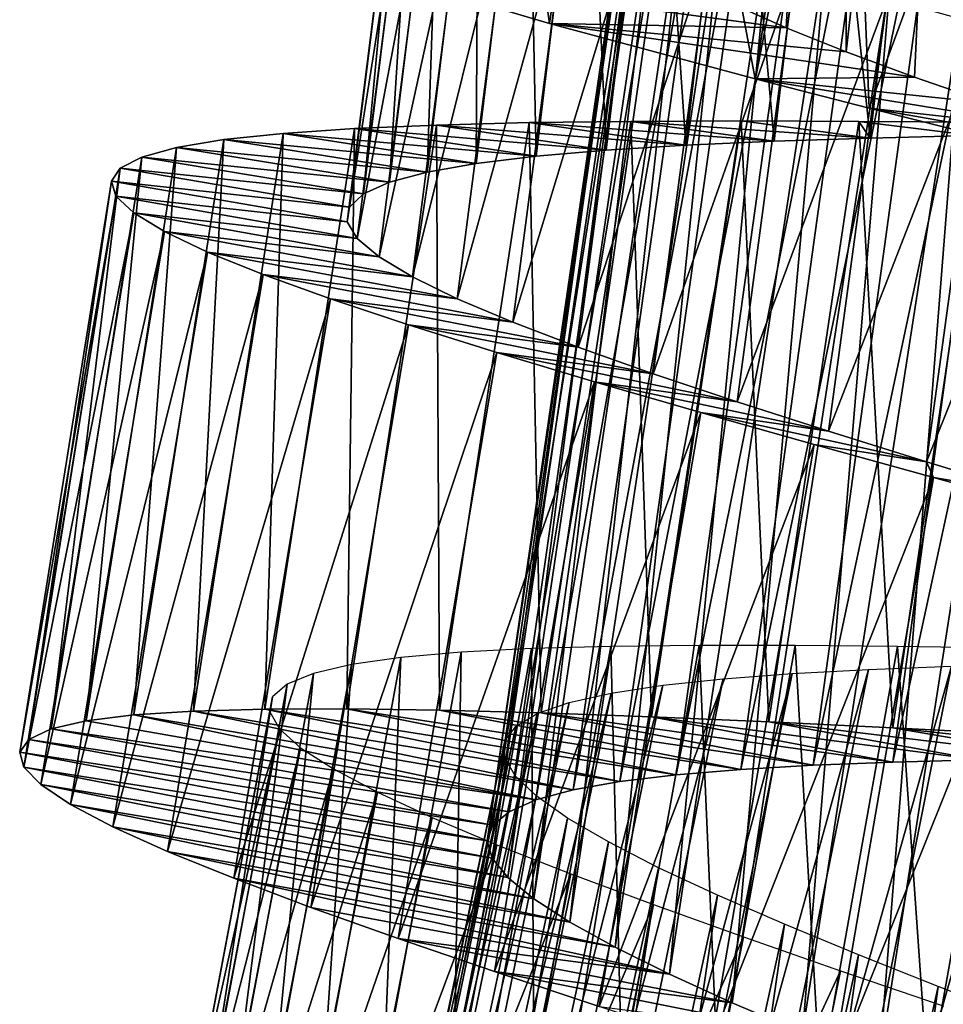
# Model space of a CAD drawing. Header units: millimetres. Extents: x -223 to 138, y -45 to 391.
# Tile 92 of 159: x -183.17 to -178.51, y 124.02 to 128.99. Entities that reach past the tile are written whole.
import ezdxf

# ---------------------------------------------------------------- set-up
doc = ezdxf.new("R2010")
doc.units = ezdxf.units.MM
doc.header["$LTSCALE"] = 81.481481
for name, color, linetype in [('144', 7, 'CONTINUOUS'), ('145', 7, 'CONTINUOUS'), ('146', 7, 'CONTINUOUS'), ('161', 7, 'CONTINUOUS'), ('162', 7, 'CONTINUOUS'), ('167', 7, 'CONTINUOUS'), ('169', 7, 'CONTINUOUS'), ('170', 7, 'CONTINUOUS')]:
    doc.layers.add(name, color=color, linetype=linetype)

msp = doc.modelspace()

# ---------------------------------------------------------------- linework, layer by layer
at = {"layer": '144', "color": 7, "linetype": 'CONTINUOUS', "true_color": 0xaaaaaa}
for points in [[(-182.2919, 125.4976, -36.7006), (-182.5931, 125.4779, -37.3199), (-180.3755, 125.0991, -38.1622), (-182.2919, 125.4976, -36.7006)], [(-181.932, 125.5077, -36.1123), (-182.2919, 125.4976, -36.7006), (-180.1386, 125.1412, -37.7129), (-181.932, 125.5077, -36.1123)], [(-180.1386, 125.1412, -37.7129), (-182.2919, 125.4976, -36.7006), (-180.3755, 125.0991, -38.1622), (-180.1386, 125.1412, -37.7129)], [(-181.5167, 125.5089, -35.5605), (-181.932, 125.5077, -36.1123), (-179.8551, 125.1755, -37.2913), (-181.5167, 125.5089, -35.5605)], [(-179.8551, 125.1755, -37.2913), (-181.932, 125.5077, -36.1123), (-180.1386, 125.1412, -37.7129), (-179.8551, 125.1755, -37.2913)], [(-181.0502, 125.5021, -35.0514), (-181.5167, 125.5089, -35.5605), (-179.5285, 125.2029, -36.9023), (-181.0502, 125.5021, -35.0514)], [(-179.5285, 125.2029, -36.9023), (-181.5167, 125.5089, -35.5605), (-179.8551, 125.1755, -37.2913), (-179.5285, 125.2029, -36.9023)], [(-180.5364, 125.488, -34.5905), (-181.0502, 125.5021, -35.0514), (-179.1627, 125.2241, -36.551), (-180.5364, 125.488, -34.5905)], [(-179.1627, 125.2241, -36.551), (-181.0502, 125.5021, -35.0514), (-179.5285, 125.2029, -36.9023), (-179.1627, 125.2241, -36.551)], [(-179.9802, 125.4677, -34.1813), (-180.5364, 125.488, -34.5905), (-178.7609, 125.2399, -36.2406), (-179.9802, 125.4677, -34.1813)], [(-178.7609, 125.2399, -36.2406), (-180.5364, 125.488, -34.5905), (-179.1627, 125.2241, -36.551), (-178.7609, 125.2399, -36.2406)], [(-182.833, 125.4479, -37.9653), (-183.0097, 125.4069, -38.6307), (-180.5626, 125.0486, -38.6339), (-182.833, 125.4479, -37.9653)], [(-182.5931, 125.4779, -37.3199), (-182.833, 125.4479, -37.9653), (-180.5626, 125.0486, -38.6339), (-182.5931, 125.4779, -37.3199)], [(-180.3755, 125.0991, -38.1622), (-182.5931, 125.4779, -37.3199), (-180.5626, 125.0486, -38.6339), (-180.3755, 125.0991, -38.1622)], [(-179.3865, 125.4422, -33.8275), (-179.9802, 125.4677, -34.1813), (-178.3265, 125.2513, -35.9736), (-179.3865, 125.4422, -33.8275)], [(-178.3265, 125.2513, -35.9736), (-179.9802, 125.4677, -34.1813), (-178.7609, 125.2399, -36.2406), (-178.3265, 125.2513, -35.9736)], [(-178.7612, 125.4126, -33.5332), (-179.3865, 125.4422, -33.8275), (-177.8653, 125.2593, -35.7545), (-178.7612, 125.4126, -33.5332)], [(-177.8653, 125.2593, -35.7545), (-179.3865, 125.4422, -33.8275), (-178.3265, 125.2513, -35.9736), (-177.8653, 125.2593, -35.7545)], [(-183.0097, 125.4069, -38.6307), (-183.1221, 125.3546, -39.3095), (-180.698, 124.9892, -39.1218), (-183.0097, 125.4069, -38.6307)], [(-180.5626, 125.0486, -38.6339), (-183.0097, 125.4069, -38.6307), (-180.698, 124.9892, -39.1218), (-180.5626, 125.0486, -38.6339)], [(-178.1106, 125.3798, -33.3019), (-178.7612, 125.4126, -33.5332), (-177.3838, 125.2647, -35.5868), (-178.1106, 125.3798, -33.3019)], [(-177.3838, 125.2647, -35.5868), (-178.7612, 125.4126, -33.5332), (-177.8653, 125.2593, -35.7545), (-177.3838, 125.2647, -35.5868)], [(-183.1221, 125.3546, -39.3095), (-183.1686, 125.2906, -39.9952), (-180.7804, 124.9206, -39.6199), (-183.1221, 125.3546, -39.3095)], [(-180.698, 124.9892, -39.1218), (-183.1221, 125.3546, -39.3095), (-180.7804, 124.9206, -39.6199), (-180.698, 124.9892, -39.1218)], [(-183.1686, 125.2906, -39.9952), (-183.1484, 125.2145, -40.6811), (-180.809, 124.8424, -40.1226), (-183.1686, 125.2906, -39.9952)], [(-180.7804, 124.9206, -39.6199), (-183.1686, 125.2906, -39.9952), (-180.809, 124.8424, -40.1226), (-180.7804, 124.9206, -39.6199)], [(-183.1484, 125.2145, -40.6811), (-183.0623, 125.1262, -41.3606), (-180.7832, 124.7542, -40.6244), (-183.1484, 125.2145, -40.6811)], [(-180.809, 124.8424, -40.1226), (-183.1484, 125.2145, -40.6811), (-180.7832, 124.7542, -40.6244), (-180.809, 124.8424, -40.1226)], [(-183.0623, 125.1262, -41.3606), (-182.9117, 125.0258, -42.0273), (-180.7042, 124.6562, -41.1182), (-183.0623, 125.1262, -41.3606)], [(-180.7832, 124.7542, -40.6244), (-183.0623, 125.1262, -41.3606), (-180.7042, 124.6562, -41.1182), (-180.7832, 124.7542, -40.6244)], [(-182.9117, 125.0258, -42.0273), (-182.6977, 124.9134, -42.6747), (-180.5735, 124.5488, -41.5971), (-182.9117, 125.0258, -42.0273)], [(-180.7042, 124.6562, -41.1182), (-182.9117, 125.0258, -42.0273), (-180.5735, 124.5488, -41.5971), (-180.7042, 124.6562, -41.1182)], [(-182.6977, 124.9134, -42.6747), (-182.4219, 124.7889, -43.2963), (-180.3925, 124.4317, -42.0567), (-182.6977, 124.9134, -42.6747)], [(-180.5735, 124.5488, -41.5971), (-182.6977, 124.9134, -42.6747), (-180.3925, 124.4317, -42.0567), (-180.5735, 124.5488, -41.5971)], [(-182.4219, 124.7889, -43.2963), (-182.0878, 124.653, -43.8862), (-180.1629, 124.3049, -42.4929), (-182.4219, 124.7889, -43.2963)], [(-180.3925, 124.4317, -42.0567), (-182.4219, 124.7889, -43.2963), (-180.1629, 124.3049, -42.4929), (-180.3925, 124.4317, -42.0567)], [(-182.0878, 124.653, -43.8862), (-181.6989, 124.506, -44.4388), (-179.8882, 124.1689, -42.9001), (-182.0878, 124.653, -43.8862)], [(-180.1629, 124.3049, -42.4929), (-182.0878, 124.653, -43.8862), (-179.8882, 124.1689, -42.9001), (-180.1629, 124.3049, -42.4929)], [(-181.6989, 124.506, -44.4388), (-181.259, 124.3485, -44.9487), (-179.8882, 124.1689, -42.9001), (-181.6989, 124.506, -44.4388)], [(-181.259, 124.3485, -44.9487), (-180.7719, 124.1812, -45.4105), (-179.5718, 124.0244, -43.2725), (-181.259, 124.3485, -44.9487)], [(-179.8882, 124.1689, -42.9001), (-181.259, 124.3485, -44.9487), (-179.5718, 124.0244, -43.2725), (-179.8882, 124.1689, -42.9001)], [(-180.7719, 124.1812, -45.4105), (-180.2429, 124.0048, -45.8201), (-179.2174, 123.8719, -43.6056), (-180.7719, 124.1812, -45.4105)], [(-179.5718, 124.0244, -43.2725), (-180.7719, 124.1812, -45.4105), (-179.2174, 123.8719, -43.6056), (-179.5718, 124.0244, -43.2725)]]:
    msp.add_3dface(points, dxfattribs=at)
at = {"layer": '145', "color": 7, "linetype": 'CONTINUOUS', "true_color": 0xaaaaaa}
for points in [[(-180.5975, 128.4695, -35.0514), (-179.8061, 128.3558, -35.9495), (-181.064, 128.4577, -35.5605), (-180.5975, 128.4695, -35.0514)], [(-180.0836, 128.476, -34.5905), (-179.3601, 128.3758, -35.5436), (-180.5975, 128.4695, -35.0514), (-180.0836, 128.476, -34.5905)], [(-179.3601, 128.3758, -35.5436), (-179.8061, 128.3558, -35.9495), (-180.5975, 128.4695, -35.0514), (-179.3601, 128.3758, -35.5436)], [(-179.527, 128.478, -34.1813), (-178.8759, 128.3916, -35.1856), (-180.0836, 128.476, -34.5905), (-179.527, 128.478, -34.1813)], [(-178.8759, 128.3916, -35.1856), (-179.3601, 128.3758, -35.5436), (-180.0836, 128.476, -34.5905), (-178.8759, 128.3916, -35.1856)], [(-178.9328, 128.4762, -33.8275), (-178.8759, 128.3916, -35.1856), (-179.527, 128.478, -34.1813), (-178.9328, 128.4762, -33.8275)], [(-178.3582, 128.404, -34.8786), (-178.8759, 128.3916, -35.1856), (-178.9328, 128.4762, -33.8275), (-178.3582, 128.404, -34.8786)], [(-178.3068, 128.4716, -33.5332), (-178.3582, 128.404, -34.8786), (-178.9328, 128.4762, -33.8275), (-178.3068, 128.4716, -33.5332)], [(-181.8381, 128.4154, -36.7006), (-180.8637, 128.2634, -37.406), (-182.1383, 128.3837, -37.3199), (-181.8381, 128.4154, -36.7006)], [(-181.4788, 128.4399, -36.1123), (-180.5616, 128.3002, -36.8862), (-181.8381, 128.4154, -36.7006), (-181.4788, 128.4399, -36.1123)], [(-180.5616, 128.3002, -36.8862), (-180.8637, 128.2634, -37.406), (-181.8381, 128.4154, -36.7006), (-180.5616, 128.3002, -36.8862)], [(-181.064, 128.4577, -35.5605), (-180.208, 128.3307, -36.3991), (-181.4788, 128.4399, -36.1123), (-181.064, 128.4577, -35.5605)], [(-180.208, 128.3307, -36.3991), (-180.5616, 128.3002, -36.8862), (-181.4788, 128.4399, -36.1123), (-180.208, 128.3307, -36.3991)], [(-179.8061, 128.3558, -35.9495), (-180.208, 128.3307, -36.3991), (-181.064, 128.4577, -35.5605), (-179.8061, 128.3558, -35.9495)], [(-182.1383, 128.3837, -37.3199), (-181.1115, 128.2197, -37.9538), (-182.3768, 128.344, -37.9653), (-182.1383, 128.3837, -37.3199)], [(-180.8637, 128.2634, -37.406), (-181.1115, 128.2197, -37.9538), (-182.1383, 128.3837, -37.3199), (-180.8637, 128.2634, -37.406)], [(-182.3768, 128.344, -37.9653), (-181.3019, 128.1686, -38.524), (-182.5517, 128.296, -38.6307), (-182.3768, 128.344, -37.9653)], [(-181.1115, 128.2197, -37.9538), (-181.3019, 128.1686, -38.524), (-182.3768, 128.344, -37.9653), (-181.1115, 128.2197, -37.9538)], [(-182.5517, 128.296, -38.6307), (-181.4332, 128.1098, -39.109), (-182.6619, 128.2393, -39.3095), (-182.5517, 128.296, -38.6307)], [(-181.3019, 128.1686, -38.524), (-181.4332, 128.1098, -39.109), (-182.5517, 128.296, -38.6307), (-181.3019, 128.1686, -38.524)], [(-182.6619, 128.2393, -39.3095), (-181.5046, 128.043, -39.7022), (-182.7058, 128.1735, -39.9952), (-182.6619, 128.2393, -39.3095)], [(-181.4332, 128.1098, -39.109), (-181.5046, 128.043, -39.7022), (-182.6619, 128.2393, -39.3095), (-181.4332, 128.1098, -39.109)], [(-181.5046, 128.043, -39.7022), (-181.515, 127.9678, -40.2988), (-182.7058, 128.1735, -39.9952), (-181.5046, 128.043, -39.7022)], [(-182.7058, 128.1735, -39.9952), (-181.515, 127.9678, -40.2988), (-182.6826, 128.0982, -40.6811), (-182.7058, 128.1735, -39.9952)], [(-181.515, 127.9678, -40.2988), (-181.4646, 127.8838, -40.8928), (-182.6826, 128.0982, -40.6811), (-181.515, 127.9678, -40.2988)], [(-182.6826, 128.0982, -40.6811), (-181.4646, 127.8838, -40.8928), (-182.5931, 128.0135, -41.3606), (-182.6826, 128.0982, -40.6811)], [(-181.4646, 127.8838, -40.8928), (-181.3544, 127.7912, -41.4774), (-182.5931, 128.0135, -41.3606), (-181.4646, 127.8838, -40.8928)], [(-182.5931, 128.0135, -41.3606), (-181.3544, 127.7912, -41.4774), (-182.4385, 127.9192, -42.0273), (-182.5931, 128.0135, -41.3606)], [(-181.3544, 127.7912, -41.4774), (-181.1858, 127.69, -42.0459), (-182.4385, 127.9192, -42.0273), (-181.3544, 127.7912, -41.4774)], [(-182.4385, 127.9192, -42.0273), (-181.1858, 127.69, -42.0459), (-182.2202, 127.8154, -42.6747), (-182.4385, 127.9192, -42.0273)], [(-181.1858, 127.69, -42.0459), (-180.9602, 127.5802, -42.5926), (-182.2202, 127.8154, -42.6747), (-181.1858, 127.69, -42.0459)], [(-182.2202, 127.8154, -42.6747), (-180.9602, 127.5802, -42.5926), (-181.9397, 127.7021, -43.2963), (-182.2202, 127.8154, -42.6747)], [(-180.9602, 127.5802, -42.5926), (-180.6801, 127.462, -43.112), (-181.9397, 127.7021, -43.2963), (-180.9602, 127.5802, -42.5926)], [(-181.9397, 127.7021, -43.2963), (-180.6801, 127.462, -43.112), (-181.6004, 127.5796, -43.8862), (-181.9397, 127.7021, -43.2963)], [(-180.6801, 127.462, -43.112), (-180.3491, 127.3356, -43.5988), (-181.6004, 127.5796, -43.8862), (-180.6801, 127.462, -43.112)], [(-181.6004, 127.5796, -43.8862), (-180.3491, 127.3356, -43.5988), (-181.2059, 127.4483, -44.4388), (-181.6004, 127.5796, -43.8862)], [(-180.3491, 127.3356, -43.5988), (-179.9702, 127.2013, -44.048), (-181.2059, 127.4483, -44.4388), (-180.3491, 127.3356, -43.5988)], [(-181.2059, 127.4483, -44.4388), (-179.9702, 127.2013, -44.048), (-180.7601, 127.3086, -44.9487), (-181.2059, 127.4483, -44.4388)], [(-179.9702, 127.2013, -44.048), (-179.5473, 127.0596, -44.4542), (-180.7601, 127.3086, -44.9487), (-179.9702, 127.2013, -44.048)], [(-180.7601, 127.3086, -44.9487), (-179.5473, 127.0596, -44.4542), (-180.2667, 127.1608, -45.4105), (-180.7601, 127.3086, -44.9487)], [(-179.5473, 127.0596, -44.4542), (-179.0856, 126.9112, -44.8128), (-180.2667, 127.1608, -45.4105), (-179.5473, 127.0596, -44.4542)], [(-180.2667, 127.1608, -45.4105), (-179.0856, 126.9112, -44.8128), (-179.731, 127.0057, -45.8201), (-180.2667, 127.1608, -45.4105)], [(-179.0856, 126.9112, -44.8128), (-178.5908, 126.7568, -45.1204), (-179.731, 127.0057, -45.8201), (-179.0856, 126.9112, -44.8128)], [(-179.731, 127.0057, -45.8201), (-178.5908, 126.7568, -45.1204), (-179.1588, 126.844, -46.1739), (-179.731, 127.0057, -45.8201)], [(-179.1588, 126.844, -46.1739), (-178.5908, 126.7568, -45.1204), (-178.5553, 126.6764, -46.468), (-179.1588, 126.844, -46.1739)], [(-178.5908, 126.7568, -45.1204), (-178.0675, 126.597, -45.3737), (-178.5553, 126.6764, -46.468), (-178.5908, 126.7568, -45.1204)], [(-178.5553, 126.6764, -46.468), (-178.0675, 126.597, -45.3737), (-177.9266, 126.5037, -46.6992), (-178.5553, 126.6764, -46.468)]]:
    msp.add_3dface(points, dxfattribs=at)
at = {"layer": '146', "color": 7, "linetype": 'CONTINUOUS', "true_color": 0xaaaaaa}
for points in [[(-181.0502, 125.5021, -35.0514), (-180.5975, 128.4695, -35.0514), (-181.064, 128.4577, -35.5605), (-181.0502, 125.5021, -35.0514)], [(-181.0502, 125.5021, -35.0514), (-180.5364, 125.488, -34.5905), (-180.5975, 128.4695, -35.0514), (-181.0502, 125.5021, -35.0514)], [(-180.5364, 125.488, -34.5905), (-180.0836, 128.476, -34.5905), (-180.5975, 128.4695, -35.0514), (-180.5364, 125.488, -34.5905)], [(-180.5364, 125.488, -34.5905), (-179.9802, 125.4677, -34.1813), (-180.0836, 128.476, -34.5905), (-180.5364, 125.488, -34.5905)], [(-179.9802, 125.4677, -34.1813), (-179.527, 128.478, -34.1813), (-180.0836, 128.476, -34.5905), (-179.9802, 125.4677, -34.1813)], [(-179.9802, 125.4677, -34.1813), (-179.3865, 125.4422, -33.8275), (-179.527, 128.478, -34.1813), (-179.9802, 125.4677, -34.1813)], [(-179.3865, 125.4422, -33.8275), (-178.9328, 128.4762, -33.8275), (-179.527, 128.478, -34.1813), (-179.3865, 125.4422, -33.8275)], [(-179.3865, 125.4422, -33.8275), (-178.7612, 125.4126, -33.5332), (-178.9328, 128.4762, -33.8275), (-179.3865, 125.4422, -33.8275)], [(-178.7612, 125.4126, -33.5332), (-178.3068, 128.4716, -33.5332), (-178.9328, 128.4762, -33.8275), (-178.7612, 125.4126, -33.5332)], [(-178.7612, 125.4126, -33.5332), (-178.1106, 125.3798, -33.3019), (-178.3068, 128.4716, -33.5332), (-178.7612, 125.4126, -33.5332)], [(-182.2919, 125.4976, -36.7006), (-181.932, 125.5077, -36.1123), (-181.8381, 128.4154, -36.7006), (-182.2919, 125.4976, -36.7006)], [(-182.2919, 125.4976, -36.7006), (-181.8381, 128.4154, -36.7006), (-182.1383, 128.3837, -37.3199), (-182.2919, 125.4976, -36.7006)], [(-181.932, 125.5077, -36.1123), (-181.5167, 125.5089, -35.5605), (-181.4788, 128.4399, -36.1123), (-181.932, 125.5077, -36.1123)], [(-181.932, 125.5077, -36.1123), (-181.4788, 128.4399, -36.1123), (-181.8381, 128.4154, -36.7006), (-181.932, 125.5077, -36.1123)], [(-181.5167, 125.5089, -35.5605), (-181.0502, 125.5021, -35.0514), (-181.064, 128.4577, -35.5605), (-181.5167, 125.5089, -35.5605)], [(-181.5167, 125.5089, -35.5605), (-181.064, 128.4577, -35.5605), (-181.4788, 128.4399, -36.1123), (-181.5167, 125.5089, -35.5605)], [(-182.5931, 125.4779, -37.3199), (-182.2919, 125.4976, -36.7006), (-182.1383, 128.3837, -37.3199), (-182.5931, 125.4779, -37.3199)], [(-182.5931, 125.4779, -37.3199), (-182.1383, 128.3837, -37.3199), (-182.3768, 128.344, -37.9653), (-182.5931, 125.4779, -37.3199)], [(-182.833, 125.4479, -37.9653), (-182.5931, 125.4779, -37.3199), (-182.3768, 128.344, -37.9653), (-182.833, 125.4479, -37.9653)], [(-182.833, 125.4479, -37.9653), (-182.3768, 128.344, -37.9653), (-182.5517, 128.296, -38.6307), (-182.833, 125.4479, -37.9653)], [(-183.0097, 125.4069, -38.6307), (-182.833, 125.4479, -37.9653), (-182.5517, 128.296, -38.6307), (-183.0097, 125.4069, -38.6307)], [(-183.0097, 125.4069, -38.6307), (-182.5517, 128.296, -38.6307), (-182.6619, 128.2393, -39.3095), (-183.0097, 125.4069, -38.6307)], [(-183.1221, 125.3546, -39.3095), (-183.0097, 125.4069, -38.6307), (-182.6619, 128.2393, -39.3095), (-183.1221, 125.3546, -39.3095)], [(-183.1221, 125.3546, -39.3095), (-182.6619, 128.2393, -39.3095), (-182.7058, 128.1735, -39.9952), (-183.1221, 125.3546, -39.3095)], [(-183.1686, 125.2906, -39.9952), (-183.1221, 125.3546, -39.3095), (-182.7058, 128.1735, -39.9952), (-183.1686, 125.2906, -39.9952)], [(-183.1686, 125.2906, -39.9952), (-182.7058, 128.1735, -39.9952), (-182.6826, 128.0982, -40.6811), (-183.1686, 125.2906, -39.9952)], [(-183.1484, 125.2145, -40.6811), (-183.1686, 125.2906, -39.9952), (-182.6826, 128.0982, -40.6811), (-183.1484, 125.2145, -40.6811)], [(-183.1484, 125.2145, -40.6811), (-182.6826, 128.0982, -40.6811), (-182.5931, 128.0135, -41.3606), (-183.1484, 125.2145, -40.6811)], [(-183.0623, 125.1262, -41.3606), (-183.1484, 125.2145, -40.6811), (-182.5931, 128.0135, -41.3606), (-183.0623, 125.1262, -41.3606)], [(-183.0623, 125.1262, -41.3606), (-182.5931, 128.0135, -41.3606), (-182.4385, 127.9192, -42.0273), (-183.0623, 125.1262, -41.3606)], [(-182.9117, 125.0258, -42.0273), (-183.0623, 125.1262, -41.3606), (-182.4385, 127.9192, -42.0273), (-182.9117, 125.0258, -42.0273)], [(-182.9117, 125.0258, -42.0273), (-182.4385, 127.9192, -42.0273), (-182.2202, 127.8154, -42.6747), (-182.9117, 125.0258, -42.0273)], [(-182.6977, 124.9134, -42.6747), (-182.9117, 125.0258, -42.0273), (-182.2202, 127.8154, -42.6747), (-182.6977, 124.9134, -42.6747)], [(-182.6977, 124.9134, -42.6747), (-182.2202, 127.8154, -42.6747), (-181.9397, 127.7021, -43.2963), (-182.6977, 124.9134, -42.6747)], [(-182.4219, 124.7889, -43.2963), (-182.6977, 124.9134, -42.6747), (-181.9397, 127.7021, -43.2963), (-182.4219, 124.7889, -43.2963)], [(-182.4219, 124.7889, -43.2963), (-181.9397, 127.7021, -43.2963), (-181.6004, 127.5796, -43.8862), (-182.4219, 124.7889, -43.2963)], [(-182.0878, 124.653, -43.8862), (-182.4219, 124.7889, -43.2963), (-181.6004, 127.5796, -43.8862), (-182.0878, 124.653, -43.8862)], [(-182.0878, 124.653, -43.8862), (-181.6004, 127.5796, -43.8862), (-181.2059, 127.4483, -44.4388), (-182.0878, 124.653, -43.8862)], [(-181.6989, 124.506, -44.4388), (-182.0878, 124.653, -43.8862), (-181.2059, 127.4483, -44.4388), (-181.6989, 124.506, -44.4388)], [(-181.6989, 124.506, -44.4388), (-181.2059, 127.4483, -44.4388), (-180.7601, 127.3086, -44.9487), (-181.6989, 124.506, -44.4388)], [(-181.259, 124.3485, -44.9487), (-181.6989, 124.506, -44.4388), (-180.7601, 127.3086, -44.9487), (-181.259, 124.3485, -44.9487)], [(-181.259, 124.3485, -44.9487), (-180.7601, 127.3086, -44.9487), (-180.2667, 127.1608, -45.4105), (-181.259, 124.3485, -44.9487)], [(-180.7719, 124.1812, -45.4105), (-181.259, 124.3485, -44.9487), (-180.2667, 127.1608, -45.4105), (-180.7719, 124.1812, -45.4105)], [(-180.7719, 124.1812, -45.4105), (-180.2667, 127.1608, -45.4105), (-179.731, 127.0057, -45.8201), (-180.7719, 124.1812, -45.4105)], [(-180.2429, 124.0048, -45.8201), (-180.7719, 124.1812, -45.4105), (-179.731, 127.0057, -45.8201), (-180.2429, 124.0048, -45.8201)], [(-180.2429, 124.0048, -45.8201), (-179.731, 127.0057, -45.8201), (-179.1588, 126.844, -46.1739), (-180.2429, 124.0048, -45.8201)], [(-179.6775, 123.8203, -46.1739), (-180.2429, 124.0048, -45.8201), (-179.1588, 126.844, -46.1739), (-179.6775, 123.8203, -46.1739)], [(-179.6775, 123.8203, -46.1739), (-179.1588, 126.844, -46.1739), (-178.5553, 126.6764, -46.468), (-179.6775, 123.8203, -46.1739)], [(-179.0813, 123.6287, -46.468), (-179.6775, 123.8203, -46.1739), (-178.5553, 126.6764, -46.468), (-179.0813, 123.6287, -46.468)], [(-179.0813, 123.6287, -46.468), (-178.5553, 126.6764, -46.468), (-177.9266, 126.5037, -46.6992), (-179.0813, 123.6287, -46.468)], [(-178.4599, 123.431, -46.6992), (-179.0813, 123.6287, -46.468), (-177.9266, 126.5037, -46.6992), (-178.4599, 123.431, -46.6992)]]:
    msp.add_3dface(points, dxfattribs=at)
at = {"layer": '161', "color": 7, "linetype": 'CONTINUOUS', "true_color": 0xaaaaaa}
for points in [[(-178.7609, 125.2399, -36.2406), (-179.1627, 125.2241, -36.551), (-178.0438, 130.508, -36.2406), (-178.7609, 125.2399, -36.2406)], [(-178.0438, 130.508, -36.2406), (-179.1627, 125.2241, -36.551), (-178.4436, 130.4647, -36.551), (-178.0438, 130.508, -36.2406)], [(-178.3265, 125.2513, -35.9736), (-178.7609, 125.2399, -36.2406), (-177.6112, 130.5493, -35.9736), (-178.3265, 125.2513, -35.9736)], [(-177.6112, 130.5493, -35.9736), (-178.7609, 125.2399, -36.2406), (-178.0438, 130.508, -36.2406), (-177.6112, 130.5493, -35.9736)], [(-179.1627, 125.2241, -36.551), (-179.5285, 125.2029, -36.9023), (-178.4436, 130.4647, -36.551), (-179.1627, 125.2241, -36.551)], [(-178.4436, 130.4647, -36.551), (-179.5285, 125.2029, -36.9023), (-178.8071, 130.4184, -36.9023), (-178.4436, 130.4647, -36.551)], [(-179.5285, 125.2029, -36.9023), (-179.8551, 125.1755, -37.2913), (-178.8071, 130.4184, -36.9023), (-179.5285, 125.2029, -36.9023)], [(-178.8071, 130.4184, -36.9023), (-179.8551, 125.1755, -37.2913), (-179.1311, 130.3687, -37.2913), (-178.8071, 130.4184, -36.9023)], [(-179.8551, 125.1755, -37.2913), (-180.1386, 125.1412, -37.7129), (-179.1311, 130.3687, -37.2913), (-179.8551, 125.1755, -37.2913)], [(-179.1311, 130.3687, -37.2913), (-180.1386, 125.1412, -37.7129), (-179.4115, 130.3149, -37.7129), (-179.1311, 130.3687, -37.2913)], [(-180.1386, 125.1412, -37.7129), (-180.3755, 125.0991, -38.1622), (-179.4115, 130.3149, -37.7129), (-180.1386, 125.1412, -37.7129)], [(-179.4115, 130.3149, -37.7129), (-180.3755, 125.0991, -38.1622), (-179.645, 130.2567, -38.1622), (-179.4115, 130.3149, -37.7129)], [(-180.3755, 125.0991, -38.1622), (-180.5626, 125.0486, -38.6339), (-179.645, 130.2567, -38.1622), (-180.3755, 125.0991, -38.1622)], [(-179.645, 130.2567, -38.1622), (-180.5626, 125.0486, -38.6339), (-179.8282, 130.1934, -38.6339), (-179.645, 130.2567, -38.1622)], [(-180.5626, 125.0486, -38.6339), (-180.698, 124.9892, -39.1218), (-179.8282, 130.1934, -38.6339), (-180.5626, 125.0486, -38.6339)], [(-179.8282, 130.1934, -38.6339), (-180.698, 124.9892, -39.1218), (-179.9591, 130.1249, -39.1218), (-179.8282, 130.1934, -38.6339)], [(-180.698, 124.9892, -39.1218), (-180.7804, 124.9206, -39.6199), (-179.9591, 130.1249, -39.1218), (-180.698, 124.9892, -39.1218)], [(-179.9591, 130.1249, -39.1218), (-180.7804, 124.9206, -39.6199), (-180.0367, 130.0508, -39.6199), (-179.9591, 130.1249, -39.1218)], [(-180.7804, 124.9206, -39.6199), (-180.809, 124.8424, -40.1226), (-180.0367, 130.0508, -39.6199), (-180.7804, 124.9206, -39.6199)], [(-180.0367, 130.0508, -39.6199), (-180.809, 124.8424, -40.1226), (-180.0598, 129.9708, -40.1226), (-180.0367, 130.0508, -39.6199)], [(-180.809, 124.8424, -40.1226), (-180.7832, 124.7542, -40.6244), (-180.0598, 129.9708, -40.1226), (-180.809, 124.8424, -40.1226)], [(-180.0598, 129.9708, -40.1226), (-180.7832, 124.7542, -40.6244), (-180.028, 129.8846, -40.6244), (-180.0598, 129.9708, -40.1226)], [(-180.7832, 124.7542, -40.6244), (-180.7042, 124.6562, -41.1182), (-180.028, 129.8846, -40.6244), (-180.7832, 124.7542, -40.6244)], [(-180.028, 129.8846, -40.6244), (-180.7042, 124.6562, -41.1182), (-179.9424, 129.7923, -41.1182), (-180.028, 129.8846, -40.6244)], [(-180.7042, 124.6562, -41.1182), (-180.5735, 124.5488, -41.5971), (-179.9424, 129.7923, -41.1182), (-180.7042, 124.6562, -41.1182)], [(-179.9424, 129.7923, -41.1182), (-180.5735, 124.5488, -41.5971), (-179.8047, 129.6941, -41.5971), (-179.9424, 129.7923, -41.1182)], [(-180.5735, 124.5488, -41.5971), (-180.3925, 124.4317, -42.0567), (-179.8047, 129.6941, -41.5971), (-180.5735, 124.5488, -41.5971)], [(-179.8047, 129.6941, -41.5971), (-180.3925, 124.4317, -42.0567), (-179.6161, 129.5897, -42.0567), (-179.8047, 129.6941, -41.5971)], [(-180.3925, 124.4317, -42.0567), (-180.1629, 124.3049, -42.4929), (-179.6161, 129.5897, -42.0567), (-180.3925, 124.4317, -42.0567)], [(-179.6161, 129.5897, -42.0567), (-180.1629, 124.3049, -42.4929), (-179.3783, 129.4789, -42.4929), (-179.6161, 129.5897, -42.0567)], [(-180.1629, 124.3049, -42.4929), (-179.8882, 124.1689, -42.9001), (-179.3783, 129.4789, -42.4929), (-180.1629, 124.3049, -42.4929)], [(-179.3783, 129.4789, -42.4929), (-179.8882, 124.1689, -42.9001), (-179.0948, 129.3622, -42.9001), (-179.3783, 129.4789, -42.4929)], [(-179.8882, 124.1689, -42.9001), (-179.5718, 124.0244, -43.2725), (-179.0948, 129.3622, -42.9001), (-179.8882, 124.1689, -42.9001)], [(-179.0948, 129.3622, -42.9001), (-179.5718, 124.0244, -43.2725), (-178.7693, 129.2397, -43.2725), (-179.0948, 129.3622, -42.9001)], [(-179.5718, 124.0244, -43.2725), (-179.2174, 123.8719, -43.6056), (-178.7693, 129.2397, -43.2725), (-179.5718, 124.0244, -43.2725)], [(-178.7693, 129.2397, -43.2725), (-179.2174, 123.8719, -43.6056), (-178.4053, 129.112, -43.6056), (-178.7693, 129.2397, -43.2725)], [(-179.2174, 123.8719, -43.6056), (-178.8297, 123.7122, -43.8958), (-178.4053, 129.112, -43.6056), (-179.2174, 123.8719, -43.6056)], [(-178.4053, 129.112, -43.6056), (-178.8297, 123.7122, -43.8958), (-178.0075, 128.9792, -43.8958), (-178.4053, 129.112, -43.6056)], [(-178.8297, 123.7122, -43.8958), (-178.4135, 123.5461, -44.1398), (-178.0075, 128.9792, -43.8958), (-178.8297, 123.7122, -43.8958)], [(-179.0621, 120.4779, -35.857), (-179.5093, 120.4963, -36.0998), (-178.0172, 125.7366, -35.857), (-179.0621, 120.4779, -35.857)], [(-178.0172, 125.7366, -35.857), (-179.5093, 120.4963, -36.0998), (-178.4646, 125.7242, -36.0998), (-178.0172, 125.7366, -35.857)], [(-178.5917, 120.455, -35.6639), (-179.0621, 120.4779, -35.857), (-177.5463, 125.7461, -35.6639), (-178.5917, 120.455, -35.6639)], [(-177.5463, 125.7461, -35.6639), (-179.0621, 120.4779, -35.857), (-178.0172, 125.7366, -35.857), (-177.5463, 125.7461, -35.6639)], [(-178.1037, 120.429, -35.5227), (-178.5917, 120.455, -35.6639), (-177.0577, 125.7537, -35.5227), (-178.1037, 120.429, -35.5227)], [(-177.0577, 125.7537, -35.5227), (-178.5917, 120.455, -35.6639), (-177.5463, 125.7461, -35.6639), (-177.0577, 125.7537, -35.5227)], [(-180.3153, 120.5147, -36.7217), (-180.6637, 120.5122, -37.0934), (-179.27, 125.6873, -36.7217), (-180.3153, 120.5147, -36.7217)], [(-179.27, 125.6873, -36.7217), (-180.6637, 120.5122, -37.0934), (-179.6174, 125.6609, -37.0934), (-179.27, 125.6873, -36.7217)], [(-179.9288, 120.509, -36.3891), (-180.3153, 120.5147, -36.7217), (-178.8839, 125.7081, -36.3891), (-179.9288, 120.509, -36.3891)], [(-178.8839, 125.7081, -36.3891), (-180.3153, 120.5147, -36.7217), (-179.27, 125.6873, -36.7217), (-178.8839, 125.7081, -36.3891)], [(-179.5093, 120.4963, -36.0998), (-179.9288, 120.509, -36.3891), (-178.4646, 125.7242, -36.0998), (-179.5093, 120.4963, -36.0998)], [(-178.4646, 125.7242, -36.0998), (-179.9288, 120.509, -36.3891), (-178.8839, 125.7081, -36.3891), (-178.4646, 125.7242, -36.0998)], [(-180.9703, 120.5006, -37.4993), (-181.2327, 120.4788, -37.9354), (-179.9225, 125.6282, -37.4993), (-180.9703, 120.5006, -37.4993)], [(-179.9225, 125.6282, -37.4993), (-181.2327, 120.4788, -37.9354), (-180.1827, 125.5884, -37.9354), (-179.9225, 125.6282, -37.4993)], [(-180.6637, 120.5122, -37.0934), (-180.9703, 120.5006, -37.4993), (-179.6174, 125.6609, -37.0934), (-180.6637, 120.5122, -37.0934)], [(-179.6174, 125.6609, -37.0934), (-180.9703, 120.5006, -37.4993), (-179.9225, 125.6282, -37.4993), (-179.6174, 125.6609, -37.0934)], [(-181.2327, 120.4788, -37.9354), (-181.4478, 120.4458, -38.3975), (-180.1827, 125.5884, -37.9354), (-181.2327, 120.4788, -37.9354)], [(-180.1827, 125.5884, -37.9354), (-181.4478, 120.4458, -38.3975), (-180.395, 125.5407, -38.3975), (-180.1827, 125.5884, -37.9354)], [(-181.4478, 120.4458, -38.3975), (-181.6122, 120.401, -38.8787), (-180.395, 125.5407, -38.3975), (-181.4478, 120.4458, -38.3975)], [(-180.395, 125.5407, -38.3975), (-181.6122, 120.401, -38.8787), (-180.556, 125.4847, -38.8787), (-180.395, 125.5407, -38.3975)], [(-181.6122, 120.401, -38.8787), (-181.7246, 120.3441, -39.3716), (-180.556, 125.4847, -38.8787), (-181.6122, 120.401, -38.8787)], [(-180.556, 125.4847, -38.8787), (-181.7246, 120.3441, -39.3716), (-180.6642, 125.4202, -39.3716), (-180.556, 125.4847, -38.8787)], [(-181.7246, 120.3441, -39.3716), (-181.7845, 120.2745, -39.8715), (-180.6642, 125.4202, -39.3716), (-181.7246, 120.3441, -39.3716)], [(-180.6642, 125.4202, -39.3716), (-181.7845, 120.2745, -39.8715), (-180.7191, 125.3467, -39.8715), (-180.6642, 125.4202, -39.3716)], [(-181.7845, 120.2745, -39.8715), (-181.791, 120.1917, -40.3735), (-180.7191, 125.3467, -39.8715), (-181.7845, 120.2745, -39.8715)], [(-180.7191, 125.3467, -39.8715), (-181.791, 120.1917, -40.3735), (-180.72, 125.2636, -40.3735), (-180.7191, 125.3467, -39.8715)], [(-181.791, 120.1917, -40.3735), (-181.7444, 120.0956, -40.8716), (-180.72, 125.2636, -40.3735), (-181.791, 120.1917, -40.3735)], [(-180.72, 125.2636, -40.3735), (-181.7444, 120.0956, -40.8716), (-180.6669, 125.171, -40.8716), (-180.72, 125.2636, -40.3735)], [(-181.7444, 120.0956, -40.8716), (-181.6459, 119.9864, -41.3593), (-180.6669, 125.171, -40.8716), (-181.7444, 120.0956, -40.8716)], [(-180.6669, 125.171, -40.8716), (-181.6459, 119.9864, -41.3593), (-180.5612, 125.0688, -41.3593), (-180.6669, 125.171, -40.8716)], [(-181.6459, 119.9864, -41.3593), (-181.4967, 119.8641, -41.8309), (-180.5612, 125.0688, -41.3593), (-181.6459, 119.9864, -41.3593)], [(-180.5612, 125.0688, -41.3593), (-181.4967, 119.8641, -41.8309), (-180.4038, 124.9571, -41.8309), (-180.5612, 125.0688, -41.3593)], [(-181.4967, 119.8641, -41.8309), (-181.2984, 119.7292, -42.2803), (-180.4038, 124.9571, -41.8309), (-181.4967, 119.8641, -41.8309)], [(-180.4038, 124.9571, -41.8309), (-181.2984, 119.7292, -42.2803), (-180.1968, 124.8361, -42.2803), (-180.4038, 124.9571, -41.8309)], [(-181.2984, 119.7292, -42.2803), (-181.0544, 119.5822, -42.7023), (-180.1968, 124.8361, -42.2803), (-181.2984, 119.7292, -42.2803)], [(-180.1968, 124.8361, -42.2803), (-181.0544, 119.5822, -42.7023), (-179.9433, 124.7062, -42.7023), (-180.1968, 124.8361, -42.2803)], [(-181.0544, 119.5822, -42.7023), (-180.7677, 119.4237, -43.0925), (-179.9433, 124.7062, -42.7023), (-181.0544, 119.5822, -42.7023)], [(-179.9433, 124.7062, -42.7023), (-180.7677, 119.4237, -43.0925), (-179.6463, 124.5678, -43.0925), (-179.9433, 124.7062, -42.7023)], [(-180.7677, 119.4237, -43.0925), (-180.4409, 119.2541, -43.4463), (-179.6463, 124.5678, -43.0925), (-180.7677, 119.4237, -43.0925)], [(-179.6463, 124.5678, -43.0925), (-180.4409, 119.2541, -43.4463), (-179.3086, 124.421, -43.4463), (-179.6463, 124.5678, -43.0925)], [(-180.4409, 119.2541, -43.4463), (-180.0789, 119.0746, -43.7585), (-179.3086, 124.421, -43.4463), (-180.4409, 119.2541, -43.4463)], [(-179.3086, 124.421, -43.4463), (-180.0789, 119.0746, -43.7585), (-178.9352, 124.2668, -43.7585), (-179.3086, 124.421, -43.4463)], [(-180.0789, 119.0746, -43.7585), (-179.6879, 118.8871, -44.0252), (-178.9352, 124.2668, -43.7585), (-180.0789, 119.0746, -43.7585)], [(-178.9352, 124.2668, -43.7585), (-179.6879, 118.8871, -44.0252), (-178.5323, 124.1066, -44.0252), (-178.9352, 124.2668, -43.7585)], [(-179.6879, 118.8871, -44.0252), (-179.2721, 118.6923, -44.2438), (-178.5323, 124.1066, -44.0252), (-179.6879, 118.8871, -44.0252)], [(-178.5323, 124.1066, -44.0252), (-179.2721, 118.6923, -44.2438), (-178.1041, 123.9408, -44.2438), (-178.5323, 124.1066, -44.0252)]]:
    msp.add_3dface(points, dxfattribs=at)
at = {"layer": '162', "color": 7, "linetype": 'CONTINUOUS', "true_color": 0xaaaaaa}
for points in [[(-178.6225, 130.584, -35.1856), (-178.3582, 128.404, -34.8786), (-178.1054, 130.6113, -34.8786), (-178.6225, 130.584, -35.1856)], [(-179.5513, 130.5214, -35.9495), (-179.3601, 128.3758, -35.5436), (-179.1061, 130.5542, -35.5436), (-179.5513, 130.5214, -35.9495)], [(-179.3601, 128.3758, -35.5436), (-178.8759, 128.3916, -35.1856), (-179.1061, 130.5542, -35.5436), (-179.3601, 128.3758, -35.5436)], [(-179.1061, 130.5542, -35.5436), (-178.8759, 128.3916, -35.1856), (-178.6225, 130.584, -35.1856), (-179.1061, 130.5542, -35.5436)], [(-178.8759, 128.3916, -35.1856), (-178.3582, 128.404, -34.8786), (-178.6225, 130.584, -35.1856), (-178.8759, 128.3916, -35.1856)], [(-179.9523, 130.4848, -36.3991), (-179.8061, 128.3558, -35.9495), (-179.5513, 130.5214, -35.9495), (-179.9523, 130.4848, -36.3991)], [(-179.8061, 128.3558, -35.9495), (-179.3601, 128.3758, -35.5436), (-179.5513, 130.5214, -35.9495), (-179.8061, 128.3558, -35.9495)], [(-180.3049, 130.4441, -36.8862), (-180.208, 128.3307, -36.3991), (-179.9523, 130.4848, -36.3991), (-180.3049, 130.4441, -36.8862)], [(-180.208, 128.3307, -36.3991), (-179.8061, 128.3558, -35.9495), (-179.9523, 130.4848, -36.3991), (-180.208, 128.3307, -36.3991)], [(-180.6058, 130.3987, -37.406), (-180.5616, 128.3002, -36.8862), (-180.3049, 130.4441, -36.8862), (-180.6058, 130.3987, -37.406)], [(-180.5616, 128.3002, -36.8862), (-180.208, 128.3307, -36.3991), (-180.3049, 130.4441, -36.8862), (-180.5616, 128.3002, -36.8862)], [(-180.8637, 128.2634, -37.406), (-180.5616, 128.3002, -36.8862), (-180.6058, 130.3987, -37.406), (-180.8637, 128.2634, -37.406)], [(-180.8522, 130.3479, -37.9538), (-180.8637, 128.2634, -37.406), (-180.6058, 130.3987, -37.406), (-180.8522, 130.3479, -37.9538)], [(-181.1115, 128.2197, -37.9538), (-180.8637, 128.2634, -37.406), (-180.8522, 130.3479, -37.9538), (-181.1115, 128.2197, -37.9538)], [(-181.0411, 130.2913, -38.524), (-181.1115, 128.2197, -37.9538), (-180.8522, 130.3479, -37.9538), (-181.0411, 130.2913, -38.524)], [(-181.3019, 128.1686, -38.524), (-181.1115, 128.2197, -37.9538), (-181.0411, 130.2913, -38.524), (-181.3019, 128.1686, -38.524)], [(-181.1707, 130.2288, -39.109), (-181.3019, 128.1686, -38.524), (-181.0411, 130.2913, -38.524), (-181.1707, 130.2288, -39.109)], [(-181.4332, 128.1098, -39.109), (-181.3019, 128.1686, -38.524), (-181.1707, 130.2288, -39.109), (-181.4332, 128.1098, -39.109)], [(-181.2401, 130.1599, -39.7022), (-181.4332, 128.1098, -39.109), (-181.1707, 130.2288, -39.109), (-181.2401, 130.1599, -39.7022)], [(-181.5046, 128.043, -39.7022), (-181.4332, 128.1098, -39.109), (-181.2401, 130.1599, -39.7022), (-181.5046, 128.043, -39.7022)], [(-181.2484, 130.0844, -40.2988), (-181.5046, 128.043, -39.7022), (-181.2401, 130.1599, -39.7022), (-181.2484, 130.0844, -40.2988)], [(-181.515, 127.9678, -40.2988), (-181.5046, 128.043, -39.7022), (-181.2484, 130.0844, -40.2988), (-181.515, 127.9678, -40.2988)], [(-181.1955, 130.002, -40.8928), (-181.515, 127.9678, -40.2988), (-181.2484, 130.0844, -40.2988), (-181.1955, 130.002, -40.8928)], [(-181.4646, 127.8838, -40.8928), (-181.515, 127.9678, -40.2988), (-181.1955, 130.002, -40.8928), (-181.4646, 127.8838, -40.8928)], [(-181.0827, 129.9126, -41.4774), (-181.4646, 127.8838, -40.8928), (-181.1955, 130.002, -40.8928), (-181.0827, 129.9126, -41.4774)], [(-181.3544, 127.7912, -41.4774), (-181.4646, 127.8838, -40.8928), (-181.0827, 129.9126, -41.4774), (-181.3544, 127.7912, -41.4774)], [(-180.9113, 129.8163, -42.0459), (-181.3544, 127.7912, -41.4774), (-181.0827, 129.9126, -41.4774), (-180.9113, 129.8163, -42.0459)], [(-181.1858, 127.69, -42.0459), (-181.3544, 127.7912, -41.4774), (-180.9113, 129.8163, -42.0459), (-181.1858, 127.69, -42.0459)], [(-180.6826, 129.713, -42.5926), (-181.1858, 127.69, -42.0459), (-180.9113, 129.8163, -42.0459), (-180.6826, 129.713, -42.5926)], [(-180.9602, 127.5802, -42.5926), (-181.1858, 127.69, -42.0459), (-180.6826, 129.713, -42.5926), (-180.9602, 127.5802, -42.5926)], [(-180.3993, 129.6028, -43.112), (-180.9602, 127.5802, -42.5926), (-180.6826, 129.713, -42.5926), (-180.3993, 129.6028, -43.112)], [(-180.6801, 127.462, -43.112), (-180.9602, 127.5802, -42.5926), (-180.3993, 129.6028, -43.112), (-180.6801, 127.462, -43.112)], [(-180.0647, 129.486, -43.5988), (-180.6801, 127.462, -43.112), (-180.3993, 129.6028, -43.112), (-180.0647, 129.486, -43.5988)], [(-180.3491, 127.3356, -43.5988), (-180.6801, 127.462, -43.112), (-180.0647, 129.486, -43.5988), (-180.3491, 127.3356, -43.5988)], [(-179.6822, 129.3627, -44.048), (-180.3491, 127.3356, -43.5988), (-180.0647, 129.486, -43.5988), (-179.6822, 129.3627, -44.048)], [(-179.9702, 127.2013, -44.048), (-180.3491, 127.3356, -43.5988), (-179.6822, 129.3627, -44.048), (-179.9702, 127.2013, -44.048)], [(-179.2553, 129.2332, -44.4542), (-179.9702, 127.2013, -44.048), (-179.6822, 129.3627, -44.048), (-179.2553, 129.2332, -44.4542)], [(-179.5473, 127.0596, -44.4542), (-179.9702, 127.2013, -44.048), (-179.2553, 129.2332, -44.4542), (-179.5473, 127.0596, -44.4542)], [(-178.7896, 129.0981, -44.8128), (-179.5473, 127.0596, -44.4542), (-179.2553, 129.2332, -44.4542), (-178.7896, 129.0981, -44.8128)], [(-179.0856, 126.9112, -44.8128), (-179.5473, 127.0596, -44.4542), (-178.7896, 129.0981, -44.8128), (-179.0856, 126.9112, -44.8128)], [(-178.2905, 128.958, -45.1204), (-179.0856, 126.9112, -44.8128), (-178.7896, 129.0981, -44.8128), (-178.2905, 128.958, -45.1204)], [(-178.5908, 126.7568, -45.1204), (-179.0856, 126.9112, -44.8128), (-178.2905, 128.958, -45.1204), (-178.5908, 126.7568, -45.1204)], [(-177.7629, 128.8134, -45.3737), (-178.5908, 126.7568, -45.1204), (-178.2905, 128.958, -45.1204), (-177.7629, 128.8134, -45.3737)], [(-178.0675, 126.597, -45.3737), (-178.5908, 126.7568, -45.1204), (-177.7629, 128.8134, -45.3737), (-178.0675, 126.597, -45.3737)], [(-180.1846, 125.8241, -35.9497), (-180.1289, 123.6708, -35.5446), (-179.7393, 125.8291, -35.5446), (-180.1846, 125.8241, -35.9497)], [(-180.1289, 123.6708, -35.5446), (-179.6447, 123.6563, -35.1864), (-179.7393, 125.8291, -35.5446), (-180.1289, 123.6708, -35.5446)], [(-179.7393, 125.8291, -35.5446), (-179.6447, 123.6563, -35.1864), (-179.2549, 125.8286, -35.1864), (-179.7393, 125.8291, -35.5446)], [(-179.6447, 123.6563, -35.1864), (-179.1273, 123.6364, -34.8793), (-179.2549, 125.8286, -35.1864), (-179.6447, 123.6563, -35.1864)], [(-179.2549, 125.8286, -35.1864), (-179.1273, 123.6364, -34.8793), (-178.7371, 125.8235, -34.8793), (-179.2549, 125.8286, -35.1864)], [(-181.3302, 123.6704, -36.8843), (-180.9755, 123.6788, -36.3977), (-180.9401, 125.7941, -36.8843), (-181.3302, 123.6704, -36.8843)], [(-181.244, 125.7676, -37.4047), (-181.3302, 123.6704, -36.8843), (-180.9401, 125.7941, -36.8843), (-181.244, 125.7676, -37.4047)], [(-180.9755, 123.6788, -36.3977), (-180.5741, 123.6786, -35.9497), (-180.5858, 125.8127, -36.3977), (-180.9755, 123.6788, -36.3977)], [(-180.9401, 125.7941, -36.8843), (-180.9755, 123.6788, -36.3977), (-180.5858, 125.8127, -36.3977), (-180.9401, 125.7941, -36.8843)], [(-180.5858, 125.8127, -36.3977), (-180.5741, 123.6786, -35.9497), (-180.1846, 125.8241, -35.9497), (-180.5858, 125.8127, -36.3977)], [(-180.5741, 123.6786, -35.9497), (-180.1289, 123.6708, -35.5446), (-180.1846, 125.8241, -35.9497), (-180.5741, 123.6786, -35.9497)], [(-179.1273, 123.6364, -34.8793), (-178.5822, 123.6121, -34.6267), (-178.7371, 125.8235, -34.8793), (-179.1273, 123.6364, -34.8793)], [(-178.7371, 125.8235, -34.8793), (-178.5822, 123.6121, -34.6267), (-178.1915, 125.8149, -34.6267), (-178.7371, 125.8235, -34.8793)], [(-178.5822, 123.6121, -34.6267), (-178.014, 123.5846, -34.4311), (-178.1915, 125.8149, -34.6267), (-178.5822, 123.6121, -34.6267)], [(-181.8849, 123.6244, -37.9527), (-181.6347, 123.6525, -37.4047), (-181.4933, 125.7323, -37.9527), (-181.8849, 123.6244, -37.9527)], [(-181.6852, 125.6877, -38.5221), (-181.8849, 123.6244, -37.9527), (-181.4933, 125.7323, -37.9527), (-181.6852, 125.6877, -38.5221)], [(-181.6347, 123.6525, -37.4047), (-181.3302, 123.6704, -36.8843), (-181.244, 125.7676, -37.4047), (-181.6347, 123.6525, -37.4047)], [(-181.4933, 125.7323, -37.9527), (-181.6347, 123.6525, -37.4047), (-181.244, 125.7676, -37.4047), (-181.4933, 125.7323, -37.9527)], [(-182.078, 123.5854, -38.5221), (-181.8849, 123.6244, -37.9527), (-181.6852, 125.6877, -38.5221), (-182.078, 123.5854, -38.5221)], [(-181.8186, 125.6334, -39.1071), (-182.078, 123.5854, -38.5221), (-181.6852, 125.6877, -38.5221), (-181.8186, 125.6334, -39.1071)], [(-182.213, 123.5349, -39.1071), (-182.078, 123.5854, -38.5221), (-181.8186, 125.6334, -39.1071), (-182.213, 123.5349, -39.1071)], [(-181.8925, 125.5688, -39.7023), (-182.213, 123.5349, -39.1071), (-181.8186, 125.6334, -39.1071), (-181.8925, 125.5688, -39.7023)], [(-182.2887, 123.4726, -39.7023), (-182.213, 123.5349, -39.1071), (-181.8925, 125.5688, -39.7023), (-182.2887, 123.4726, -39.7023)], [(-181.9055, 125.4937, -40.3007), (-182.2887, 123.4726, -39.7023), (-181.8925, 125.5688, -39.7023), (-181.9055, 125.4937, -40.3007)], [(-182.3038, 123.3979, -40.3007), (-182.2887, 123.4726, -39.7023), (-181.9055, 125.4937, -40.3007), (-182.3038, 123.3979, -40.3007)], [(-181.8576, 125.408, -40.8951), (-182.3038, 123.3979, -40.3007), (-181.9055, 125.4937, -40.3007), (-181.8576, 125.408, -40.8951)], [(-182.2585, 123.3108, -40.8951), (-182.3038, 123.3979, -40.3007), (-181.8576, 125.408, -40.8951), (-182.2585, 123.3108, -40.8951)], [(-181.7504, 125.3118, -41.4795), (-182.2585, 123.3108, -40.8951), (-181.8576, 125.408, -40.8951), (-181.7504, 125.3118, -41.4795)], [(-182.154, 123.2115, -41.4795), (-182.2585, 123.3108, -40.8951), (-181.7504, 125.3118, -41.4795), (-182.154, 123.2115, -41.4795)], [(-181.585, 125.2048, -42.0483), (-182.154, 123.2115, -41.4795), (-181.7504, 125.3118, -41.4795), (-181.585, 125.2048, -42.0483)], [(-181.9918, 123.0999, -42.0483), (-182.154, 123.2115, -41.4795), (-181.585, 125.2048, -42.0483), (-181.9918, 123.0999, -42.0483)], [(-181.3628, 125.0874, -42.5952), (-181.9918, 123.0999, -42.0483), (-181.585, 125.2048, -42.0483), (-181.3628, 125.0874, -42.5952)], [(-181.7731, 122.9761, -42.5952), (-181.9918, 123.0999, -42.0483), (-181.3628, 125.0874, -42.5952), (-181.7731, 122.9761, -42.5952)], [(-181.0866, 124.9596, -43.1145), (-181.7731, 122.9761, -42.5952), (-181.3628, 125.0874, -42.5952), (-181.0866, 124.9596, -43.1145)], [(-181.5007, 122.8404, -43.1145), (-181.7731, 122.9761, -42.5952), (-181.0866, 124.9596, -43.1145), (-181.5007, 122.8404, -43.1145)], [(-180.7599, 124.8221, -43.601), (-181.5007, 122.8404, -43.1145), (-181.0866, 124.9596, -43.1145), (-180.7599, 124.8221, -43.601)], [(-181.178, 122.6936, -43.601), (-181.5007, 122.8404, -43.1145), (-180.7599, 124.8221, -43.601), (-181.178, 122.6936, -43.601)], [(-180.3862, 124.6754, -44.0493), (-181.178, 122.6936, -43.601), (-180.7599, 124.8221, -43.601), (-180.3862, 124.6754, -44.0493)], [(-180.8087, 122.5361, -44.0493), (-181.178, 122.6936, -43.601), (-180.3862, 124.6754, -44.0493), (-180.8087, 122.5361, -44.0493)], [(-179.9698, 124.52, -44.454), (-180.8087, 122.5361, -44.0493), (-180.3862, 124.6754, -44.0493), (-179.9698, 124.52, -44.454)], [(-180.3969, 122.3689, -44.454), (-180.8087, 122.5361, -44.0493), (-179.9698, 124.52, -44.454), (-180.3969, 122.3689, -44.454)], [(-179.5147, 124.3566, -44.8117), (-180.3969, 122.3689, -44.454), (-179.9698, 124.52, -44.454), (-179.5147, 124.3566, -44.8117)], [(-179.9467, 122.1924, -44.8117), (-180.3969, 122.3689, -44.454), (-179.5147, 124.3566, -44.8117), (-179.9467, 122.1924, -44.8117)], [(-179.0253, 124.1856, -45.1196), (-179.9467, 122.1924, -44.8117), (-179.5147, 124.3566, -44.8117), (-179.0253, 124.1856, -45.1196)], [(-179.4624, 122.0074, -45.1196), (-179.9467, 122.1924, -44.8117), (-179.0253, 124.1856, -45.1196), (-179.4624, 122.0074, -45.1196)], [(-178.5072, 124.0081, -45.3733), (-179.4624, 122.0074, -45.1196), (-179.0253, 124.1856, -45.1196), (-178.5072, 124.0081, -45.3733)]]:
    msp.add_3dface(points, dxfattribs=at)
at = {"layer": '167', "color": 7, "linetype": 'CONTINUOUS', "true_color": 0xaaaaaa}
for points in [[(-179.3002, 128.9484, -42.6988), (-179.5606, 129.064, -42.2758), (-181.345, 129.2232, -43.9363), (-179.3002, 128.9484, -42.6988)], [(-180.4936, 128.9709, -44.9874), (-179.3002, 128.9484, -42.6988), (-181.345, 129.2232, -43.9363), (-180.4936, 128.9709, -44.9874)], [(-178.996, 128.8269, -43.0896), (-179.3002, 128.9484, -42.6988), (-180.4936, 128.9709, -44.9874), (-178.996, 128.8269, -43.0896)], [(-178.6521, 128.6998, -43.4426), (-178.996, 128.8269, -43.0896), (-180.4936, 128.9709, -44.9874), (-178.6521, 128.6998, -43.4426)], [(-179.4562, 128.6916, -45.8472), (-178.6521, 128.6998, -43.4426), (-180.4936, 128.9709, -44.9874), (-179.4562, 128.6916, -45.8472)], [(-178.2722, 128.5673, -43.7544), (-178.6521, 128.6998, -43.4426), (-179.4562, 128.6916, -45.8472), (-178.2722, 128.5673, -43.7544)], [(-177.8601, 128.4297, -44.0224), (-178.2722, 128.5673, -43.7544), (-179.4562, 128.6916, -45.8472), (-177.8601, 128.4297, -44.0224)], [(-178.8801, 128.5429, -46.1957), (-177.8601, 128.4297, -44.0224), (-179.4562, 128.6916, -45.8472), (-178.8801, 128.5429, -46.1957)], [(-177.4213, 128.2875, -44.2426), (-177.8601, 128.4297, -44.0224), (-178.8801, 128.5429, -46.1957), (-177.4213, 128.2875, -44.2426)], [(-178.2732, 128.3891, -46.4848), (-177.4213, 128.2875, -44.2426), (-178.8801, 128.5429, -46.1957), (-178.2732, 128.3891, -46.4848)]]:
    msp.add_3dface(points, dxfattribs=at)
at = {"layer": '169', "color": 7, "linetype": 'CONTINUOUS', "true_color": 0xaaaaaa}
for points in [[(-180.4936, 128.9709, -44.9874), (-181.345, 129.2232, -43.9363), (-180.9426, 132.1492, -44.0799), (-180.4936, 128.9709, -44.9874)], [(-180.4936, 128.9709, -44.9874), (-180.9426, 132.1492, -44.0799), (-180.0654, 131.9308, -45.0996), (-180.4936, 128.9709, -44.9874)], [(-179.4562, 128.6916, -45.8472), (-180.4936, 128.9709, -44.9874), (-180.0654, 131.9308, -45.0996), (-179.4562, 128.6916, -45.8472)], [(-179.4562, 128.6916, -45.8472), (-180.0654, 131.9308, -45.0996), (-179.0089, 131.6933, -45.9278), (-179.4562, 128.6916, -45.8472)], [(-178.8801, 128.5429, -46.1957), (-179.4562, 128.6916, -45.8472), (-179.0089, 131.6933, -45.9278), (-178.8801, 128.5429, -46.1957)], [(-178.8801, 128.5429, -46.1957), (-179.0089, 131.6933, -45.9278), (-177.8141, 131.4393, -46.5346), (-178.8801, 128.5429, -46.1957)], [(-178.2732, 128.3891, -46.4848), (-178.8801, 128.5429, -46.1957), (-177.8141, 131.4393, -46.5346), (-178.2732, 128.3891, -46.4848)]]:
    msp.add_3dface(points, dxfattribs=at)
at = {"layer": '170', "color": 7, "linetype": 'CONTINUOUS', "true_color": 0xaaaaaa}
for points in [[(-179.5606, 129.064, -42.2758), (-179.3002, 128.9484, -42.6988), (-179.006, 134.2308, -42.4433), (-179.5606, 129.064, -42.2758)], [(-179.3002, 128.9484, -42.6988), (-178.996, 128.8269, -43.0896), (-179.006, 134.2308, -42.4433), (-179.3002, 128.9484, -42.6988)], [(-179.006, 134.2308, -42.4433), (-178.996, 128.8269, -43.0896), (-178.4042, 134.0341, -43.2196), (-179.006, 134.2308, -42.4433)], [(-178.996, 128.8269, -43.0896), (-178.6521, 128.6998, -43.4426), (-178.4042, 134.0341, -43.2196), (-178.996, 128.8269, -43.0896)], [(-178.6521, 128.6998, -43.4426), (-178.2722, 128.5673, -43.7544), (-178.4042, 134.0341, -43.2196), (-178.6521, 128.6998, -43.4426)]]:
    msp.add_3dface(points, dxfattribs=at)

doc.saveas('drawing.dxf')
